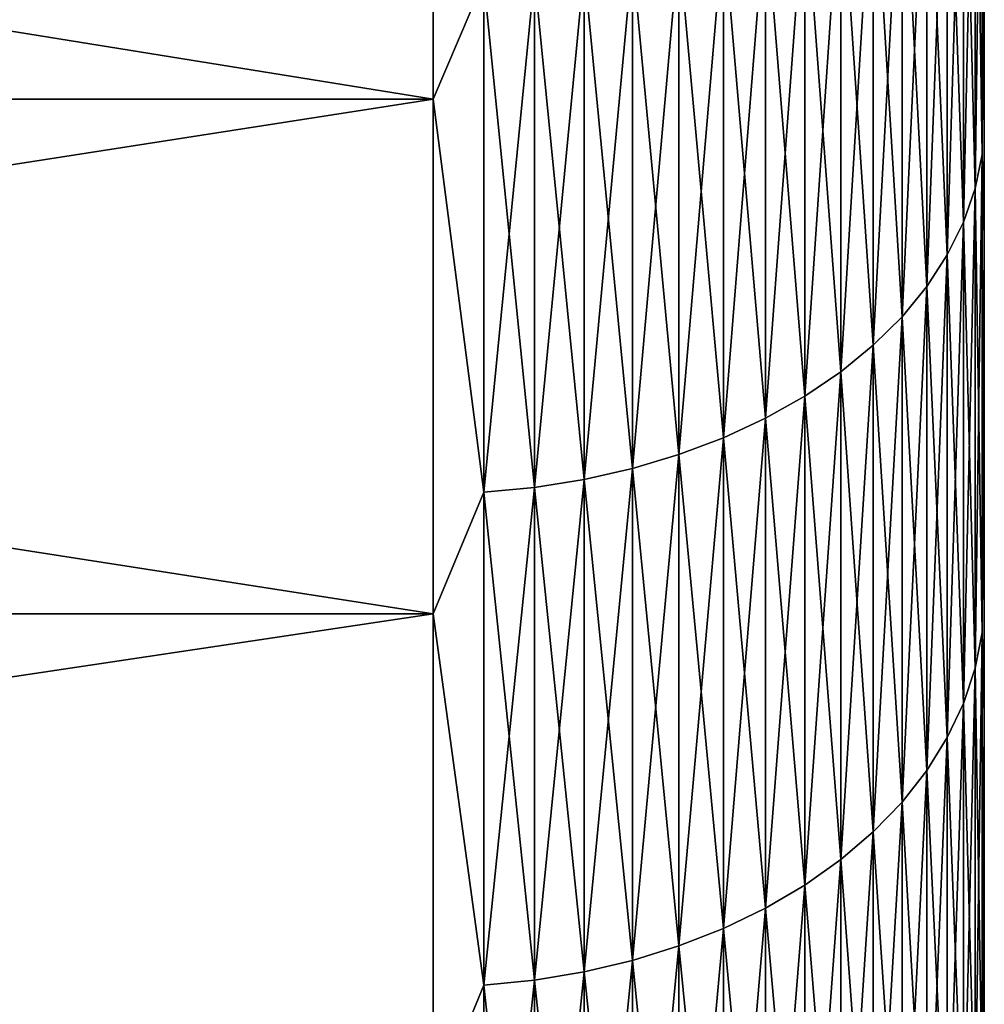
# Model space of a CAD drawing. Header units: metres. Extents: x -46 to 104, y -30 to 30.
# Tile 22 of 256: x -40.25 to -38.5, y -21.24 to -19.46. Entities that reach past the tile are written whole.
import ezdxf

# ---------------------------------------------------------------- set-up
doc = ezdxf.new("R2010")
doc.units = ezdxf.units.M
doc.layers.add('solid_26_000_502_XXX', color=7, linetype='CONTINUOUS')

msp = doc.modelspace()

# ---------------------------------------------------------------- linework, layer by layer
at = {"layer": 'solid_26_000_502_XXX'}
for points in [[(-39.5, -18.634449, 588.489197), (-39.5, -19.602634, 589.290161), (-45.5, -18.634474, 588.489258)], [(-39.5, -18.634449, 635.510803), (-45.5, -18.634474, 635.510742), (-45.5, -19.602629, 634.709839)], [(-39.5, -19.602634, 634.709839), (-39.5, -18.634449, 635.510803), (-45.5, -19.602629, 634.709839)], [(-39.5, -18.634449, -23.510792), (-39.5, -19.602634, -22.709837), (-45.5, -18.634474, -23.510769)], [(-39.5, -18.634449, 23.510792), (-45.5, -18.634474, 23.510769), (-45.5, -19.602629, 22.709841)], [(-39.5, -19.602634, 22.709837), (-39.5, -18.634449, 23.510792), (-45.5, -19.602629, 22.709841)], [(-39.5, -19.602634, 589.290161), (-45.5, -19.602629, 589.290161), (-45.5, -18.634474, 588.489258)], [(-39.5, -19.602634, -22.709837), (-45.5, -19.602629, -22.709841), (-45.5, -18.634474, -23.510769)], [(-39.40773, -19.386221, 634.889282), (-39.5, -18.634449, 635.510803), (-39.5, -19.602634, 634.709839)], [(-39.40773, -19.386221, 589.110718), (-39.5, -19.602634, 589.290161), (-39.5, -18.634449, 588.489197)], [(-39.40773, -19.386221, 22.889267), (-39.5, -18.634449, 23.510792), (-39.5, -19.602634, 22.709837)], [(-39.40773, -19.386221, -22.889267), (-39.5, -19.602634, -22.709837), (-39.5, -18.634449, -23.510792)], [(-38.504139, -18.801418, 634.198792), (-38.516788, -18.860613, 634.268677), (-38.516788, -19.764755, 633.470276)], [(-38.504139, -19.702723, 633.402832), (-38.504139, -18.801418, 634.198792), (-38.516788, -19.764755, 633.470276)], [(-38.504139, -18.801418, 589.801208), (-38.504139, -19.702723, 590.597168), (-38.516788, -18.860613, 589.731323)], [(-38.504139, -18.801418, 22.198793), (-38.516788, -18.860613, 22.268684), (-38.516788, -19.764755, 21.470247)], [(-38.504139, -19.702723, 21.402863), (-38.504139, -18.801418, 22.198793), (-38.516788, -19.764755, 21.470247)], [(-38.504139, -18.801418, -22.198793), (-38.504139, -19.702723, -21.402863), (-38.516788, -18.860613, -22.268684)], [(-38.504139, -18.801418, 589.801208), (-38.5, -18.950109, 590.047913), (-38.504139, -19.702723, 590.597168)], [(-38.504139, -19.702723, 633.402832), (-38.5, -18.950094, 633.952087), (-38.504139, -18.801418, 634.198792)], [(-38.504139, -18.801418, -22.198793), (-38.5, -18.95013, -21.952049), (-38.504139, -19.702723, -21.402863)], [(-38.504139, -19.702723, 21.402863), (-38.5, -18.950115, 21.952063), (-38.504139, -18.801418, 22.198793)], [(-38.516788, -18.860613, 634.268677), (-38.537846, -18.918798, 634.337402), (-38.537846, -19.825729, 633.536499)], [(-38.516788, -19.764755, 633.470276), (-38.516788, -18.860613, 634.268677), (-38.537846, -19.825729, 633.536499)], [(-38.516788, -18.860613, 589.731323), (-38.516788, -19.764755, 590.529724), (-38.537846, -18.918798, 589.662598)], [(-38.516788, -18.860613, 22.268684), (-38.537846, -18.918798, 22.337383), (-38.537846, -19.825729, 21.536484)], [(-38.516788, -19.764755, 21.470247), (-38.516788, -18.860613, 22.268684), (-38.537846, -19.825729, 21.536484)], [(-38.516788, -18.860613, -22.268684), (-38.516788, -19.764755, -21.470247), (-38.537846, -18.918798, -22.337383)], [(-38.504139, -19.702723, 590.597168), (-38.516788, -19.764755, 590.529724), (-38.516788, -18.860613, 589.731323)], [(-38.504139, -19.702723, -21.402863), (-38.516788, -19.764755, -21.470247), (-38.516788, -18.860613, -22.268684)], [(-38.537846, -18.918798, 634.337402), (-38.567127, -18.975479, 634.404297), (-38.567127, -19.885128, 633.601013)], [(-38.537846, -19.825729, 633.536499), (-38.537846, -18.918798, 634.337402), (-38.567127, -19.885128, 633.601013)], [(-38.537846, -18.918798, 589.662598), (-38.537846, -19.825729, 590.463501), (-38.567127, -18.975479, 589.595703)], [(-38.537846, -18.918798, 22.337383), (-38.567127, -18.975479, 22.404306), (-38.567127, -19.885128, 21.601007)], [(-38.537846, -19.825729, 21.536484), (-38.537846, -18.918798, 22.337383), (-38.567127, -19.885128, 21.601007)], [(-38.537846, -18.918798, -22.337383), (-38.537846, -19.825729, -21.536484), (-38.567127, -18.975479, -22.404306)], [(-38.516788, -19.764755, 590.529724), (-38.537846, -19.825729, 590.463501), (-38.537846, -18.918798, 589.662598)], [(-38.516788, -19.764755, -21.470247), (-38.537846, -19.825729, -21.536484), (-38.537846, -18.918798, -22.337383)], [(-38.504139, -19.702723, 633.402832), (-38.5, -19.852674, 633.139343), (-38.5, -18.950094, 633.952087)], [(-38.504139, -19.702723, 590.597168), (-38.5, -18.950109, 590.047913), (-38.5, -19.85269, 590.860657)], [(-38.504139, -19.702723, 21.402863), (-38.5, -19.852699, 21.139307), (-38.5, -18.950115, 21.952063)], [(-38.504139, -19.702723, -21.402863), (-38.5, -18.95013, -21.952049), (-38.5, -19.852713, -21.139294)], [(-38.5, -18.950094, 633.952087), (-38.5, -19.852674, 633.139343), (-38.5, -18.950109, 590.047913)], [(-38.5, -19.852674, 633.139343), (-38.5, -19.85269, 590.860657), (-38.5, -18.950109, 590.047913)], [(-38.5, -18.950115, 21.952063), (-38.5, -19.852699, 21.139307), (-38.5, -18.95013, -21.952049)], [(-38.5, -19.852699, 21.139307), (-38.5, -19.852713, -21.139294), (-38.5, -18.95013, -21.952049)], [(-38.567127, -18.975479, 634.404297), (-38.604385, -19.03017, 634.468872), (-38.604385, -19.94244, 633.663269)], [(-38.567127, -19.885128, 633.601013), (-38.567127, -18.975479, 634.404297), (-38.604385, -19.94244, 633.663269)], [(-38.567127, -18.975479, 589.595703), (-38.567127, -19.885128, 590.398987), (-38.604385, -19.03017, 589.531128)], [(-38.567127, -18.975479, 22.404306), (-38.604385, -19.03017, 22.46888), (-38.604385, -19.94244, 21.663263)], [(-38.567127, -19.885128, 21.601007), (-38.567127, -18.975479, 22.404306), (-38.604385, -19.94244, 21.663263)], [(-38.567127, -18.975479, -22.404306), (-38.567127, -19.885128, -21.601007), (-38.604385, -19.03017, -22.46888)], [(-38.537846, -19.825729, 590.463501), (-38.567127, -19.885128, 590.398987), (-38.567127, -18.975479, 589.595703)], [(-38.537846, -19.825729, -21.536484), (-38.567127, -19.885128, -21.601007), (-38.567127, -18.975479, -22.404306)], [(-38.604385, -19.03017, 634.468872), (-38.649296, -19.082403, 634.530579), (-38.649296, -19.997175, 633.722717)], [(-38.604385, -19.94244, 633.663269), (-38.604385, -19.03017, 634.468872), (-38.649296, -19.997175, 633.722717)], [(-38.604385, -19.03017, 589.531128), (-38.604385, -19.94244, 590.336731), (-38.649296, -19.082403, 589.469421)], [(-38.604385, -19.03017, 22.46888), (-38.649296, -19.082403, 22.53055), (-38.649296, -19.997175, 21.722725)], [(-38.604385, -19.94244, 21.663263), (-38.604385, -19.03017, 22.46888), (-38.649296, -19.997175, 21.722725)], [(-38.604385, -19.03017, -22.46888), (-38.604385, -19.94244, -21.663263), (-38.649296, -19.082403, -22.53055)], [(-38.567127, -19.885128, 590.398987), (-38.604385, -19.94244, 590.336731), (-38.604385, -19.03017, 589.531128)], [(-38.567127, -19.885128, -21.601007), (-38.604385, -19.94244, -21.663263), (-38.604385, -19.03017, -22.46888)], [(-38.649296, -19.082403, 634.530579), (-38.701481, -19.131731, 634.588806), (-38.701481, -20.04887, 633.77887)], [(-38.649296, -19.997175, 633.722717), (-38.649296, -19.082403, 634.530579), (-38.701481, -20.04887, 633.77887)], [(-38.649296, -19.082403, 589.469421), (-38.649296, -19.997175, 590.277283), (-38.701481, -19.131731, 589.411194)], [(-38.649296, -19.082403, 22.53055), (-38.701481, -19.131731, 22.588793), (-38.701481, -20.04887, 21.778877)], [(-38.649296, -19.997175, 21.722725), (-38.649296, -19.082403, 22.53055), (-38.701481, -20.04887, 21.778877)], [(-38.649296, -19.082403, -22.53055), (-38.649296, -19.997175, -21.722725), (-38.701481, -19.131731, -22.588793)], [(-38.604385, -19.94244, 590.336731), (-38.649296, -19.997175, 590.277283), (-38.649296, -19.082403, 589.469421)], [(-38.604385, -19.94244, -21.663263), (-38.649296, -19.997175, -21.722725), (-38.649296, -19.082403, -22.53055)], [(-38.701481, -19.131731, 634.588806), (-38.760494, -19.177734, 634.643127), (-38.760494, -20.097076, 633.831238)], [(-38.701481, -20.04887, 633.77887), (-38.701481, -19.131731, 634.588806), (-38.760494, -20.097076, 633.831238)], [(-38.701481, -19.131731, 589.411194), (-38.701481, -20.04887, 590.22113), (-38.760494, -19.177734, 589.356873)], [(-38.701481, -19.131731, 22.588793), (-38.760494, -19.177734, 22.643106), (-38.760494, -20.097076, 21.831245)], [(-38.701481, -20.04887, 21.778877), (-38.701481, -19.131731, 22.588793), (-38.760494, -20.097076, 21.831245)], [(-38.701481, -19.131731, -22.588793), (-38.701481, -20.04887, -21.778877), (-38.760494, -19.177734, -22.643106)], [(-38.649296, -19.997175, 590.277283), (-38.701481, -20.04887, 590.22113), (-38.701481, -19.131731, 589.411194)], [(-38.649296, -19.997175, -21.722725), (-38.701481, -20.04887, -21.778877), (-38.701481, -19.131731, -22.588793)], [(-38.760494, -19.177734, 634.643127), (-38.825825, -19.220016, 634.693054), (-38.825825, -20.141388, 633.879395)], [(-38.760494, -20.097076, 633.831238), (-38.760494, -19.177734, 634.643127), (-38.825825, -20.141388, 633.879395)], [(-38.760494, -19.177734, 589.356873), (-38.760494, -20.097076, 590.168762), (-38.825825, -19.220016, 589.306946)], [(-38.760494, -19.177734, 22.643106), (-38.825825, -19.220016, 22.693031), (-38.825825, -20.141388, 21.879379)], [(-38.760494, -20.097076, 21.831245), (-38.760494, -19.177734, 22.643106), (-38.825825, -20.141388, 21.879379)], [(-38.760494, -19.177734, -22.643106), (-38.760494, -20.097076, -21.831245), (-38.825825, -19.220016, -22.693031)], [(-38.701481, -20.04887, 590.22113), (-38.760494, -20.097076, 590.168762), (-38.760494, -19.177734, 589.356873)], [(-38.701481, -20.04887, -21.778877), (-38.760494, -20.097076, -21.831245), (-38.760494, -19.177734, -22.643106)], [(-38.825825, -19.220016, 634.693054), (-38.896923, -19.258221, 634.738159), (-38.896923, -20.181421, 633.922852)], [(-38.825825, -20.141388, 633.879395), (-38.825825, -19.220016, 634.693054), (-38.896923, -20.181421, 633.922852)], [(-38.825825, -19.220016, 589.306946), (-38.825825, -20.141388, 590.120605), (-38.896923, -19.258221, 589.261841)], [(-38.825825, -19.220016, 22.693031), (-38.896923, -19.258221, 22.738136), (-38.896923, -20.181421, 21.922869)], [(-38.825825, -20.141388, 21.879379), (-38.825825, -19.220016, 22.693031), (-38.896923, -20.181421, 21.922869)], [(-38.825825, -19.220016, -22.693031), (-38.825825, -20.141388, -21.879379), (-38.896923, -19.258221, -22.738136)], [(-38.760494, -20.097076, 590.168762), (-38.825825, -20.141388, 590.120605), (-38.825825, -19.220016, 589.306946)], [(-38.760494, -20.097076, -21.831245), (-38.825825, -20.141388, -21.879379), (-38.825825, -19.220016, -22.693031)], [(-38.896923, -19.258221, 634.738159), (-38.973175, -19.292015, 634.778015), (-38.973175, -20.216837, 633.961365)], [(-38.896923, -20.181421, 633.922852), (-38.896923, -19.258221, 634.738159), (-38.973175, -20.216837, 633.961365)], [(-38.896923, -19.258221, 589.261841), (-38.896923, -20.181421, 590.077148), (-38.973175, -19.292015, 589.221985)], [(-38.896923, -19.258221, 22.738136), (-38.973175, -19.292015, 22.77804), (-38.973175, -20.216837, 21.96134)], [(-38.896923, -20.181421, 21.922869), (-38.896923, -19.258221, 22.738136), (-38.973175, -20.216837, 21.96134)], [(-38.896923, -19.258221, -22.738136), (-38.896923, -20.181421, -21.922869), (-38.973175, -19.292015, -22.77804)], [(-38.825825, -20.141388, 590.120605), (-38.896923, -20.181421, 590.077148), (-38.896923, -19.258221, 589.261841)], [(-38.825825, -20.141388, -21.879379), (-38.896923, -20.181421, -21.922869), (-38.896923, -19.258221, -22.738136)], [(-38.973175, -19.292015, 634.778015), (-39.053932, -19.321115, 634.812378), (-39.053932, -20.247332, 633.994446)], [(-38.973175, -20.216837, 633.961365), (-38.973175, -19.292015, 634.778015), (-39.053932, -20.247332, 633.994446)], [(-38.973175, -19.292015, 589.221985), (-38.973175, -20.216837, 590.038635), (-39.053932, -19.321115, 589.187622)], [(-38.973175, -19.292015, 22.77804), (-39.053932, -19.321115, 22.812397), (-39.053932, -20.247332, 21.994465)], [(-38.973175, -20.216837, 21.96134), (-38.973175, -19.292015, 22.77804), (-39.053932, -20.247332, 21.994465)], [(-38.973175, -19.292015, -22.77804), (-38.973175, -20.216837, -21.96134), (-39.053932, -19.321115, -22.812397)], [(-38.896923, -20.181421, 590.077148), (-38.973175, -20.216837, 590.038635), (-38.973175, -19.292015, 589.221985)], [(-38.896923, -20.181421, -21.922869), (-38.973175, -20.216837, -21.96134), (-38.973175, -19.292015, -22.77804)], [(-39.053932, -19.321115, 634.812378), (-39.1385, -19.34527, 634.840942), (-39.1385, -20.272644, 634.021973)], [(-39.053932, -20.247332, 633.994446), (-39.053932, -19.321115, 634.812378), (-39.1385, -20.272644, 634.021973)], [(-39.053932, -19.321115, 589.187622), (-39.053932, -20.247332, 590.005554), (-39.1385, -19.34527, 589.159058)], [(-39.053932, -19.321115, 22.812397), (-39.1385, -19.34527, 22.840916), (-39.1385, -20.272644, 22.021961)], [(-39.053932, -20.247332, 21.994465), (-39.053932, -19.321115, 22.812397), (-39.1385, -20.272644, 22.021961)], [(-39.053932, -19.321115, -22.812397), (-39.053932, -20.247332, -21.994465), (-39.1385, -19.34527, -22.840916)], [(-38.973175, -20.216837, 590.038635), (-39.053932, -20.247332, 590.005554), (-39.053932, -19.321115, 589.187622)], [(-38.973175, -20.216837, -21.96134), (-39.053932, -20.247332, -21.994465), (-39.053932, -19.321115, -22.812397)], [(-39.1385, -19.34527, 634.840942), (-39.226158, -19.364273, 634.863342), (-39.226158, -20.292559, 634.043579)], [(-39.1385, -20.272644, 634.021973), (-39.1385, -19.34527, 634.840942), (-39.226158, -20.292559, 634.043579)], [(-39.1385, -19.34527, 589.159058), (-39.1385, -20.272644, 589.978027), (-39.226158, -19.364273, 589.136658)], [(-39.1385, -19.34527, 22.840916), (-39.226158, -19.364273, 22.863354), (-39.226158, -20.292559, 22.043594)], [(-39.1385, -20.272644, 22.021961), (-39.1385, -19.34527, 22.840916), (-39.226158, -20.292559, 22.043594)], [(-39.1385, -19.34527, -22.840916), (-39.1385, -20.272644, -22.021961), (-39.226158, -19.364273, -22.863354)], [(-39.053932, -20.247332, 590.005554), (-39.1385, -20.272644, 589.978027), (-39.1385, -19.34527, 589.159058)], [(-39.053932, -20.247332, -21.994465), (-39.1385, -20.272644, -22.021961), (-39.1385, -19.34527, -22.840916)], [(-39.226158, -19.364273, 634.863342), (-39.316158, -19.377962, 634.879517), (-39.316158, -20.306904, 634.059204)], [(-39.226158, -20.292559, 634.043579), (-39.226158, -19.364273, 634.863342), (-39.316158, -20.306904, 634.059204)], [(-39.226158, -19.364273, 589.136658), (-39.226158, -20.292559, 589.956421), (-39.316158, -19.377962, 589.120483)], [(-39.226158, -19.364273, 22.863354), (-39.316158, -19.377962, 22.879517), (-39.316158, -20.306904, 22.059177)], [(-39.226158, -20.292559, 22.043594), (-39.226158, -19.364273, 22.863354), (-39.316158, -20.306904, 22.059177)], [(-39.226158, -19.364273, -22.863354), (-39.226158, -20.292559, -22.043594), (-39.316158, -19.377962, -22.879517)], [(-39.1385, -20.272644, 589.978027), (-39.226158, -20.292559, 589.956421), (-39.226158, -19.364273, 589.136658)], [(-39.1385, -20.272644, -22.021961), (-39.226158, -20.292559, -22.043594), (-39.226158, -19.364273, -22.863354)], [(-39.316158, -19.377962, 634.879517), (-39.40773, -19.386221, 634.889282), (-39.40773, -20.315557, 634.068604)], [(-39.316158, -20.306904, 634.059204), (-39.316158, -19.377962, 634.879517), (-39.40773, -20.315557, 634.068604)], [(-39.316158, -19.377962, 589.120483), (-39.316158, -20.306904, 589.940796), (-39.40773, -19.386221, 589.110718)], [(-39.316158, -19.377962, 22.879517), (-39.40773, -19.386221, 22.889267), (-39.40773, -20.315557, 22.068579)], [(-39.316158, -20.306904, 22.059177), (-39.316158, -19.377962, 22.879517), (-39.40773, -20.315557, 22.068579)], [(-39.316158, -19.377962, -22.879517), (-39.316158, -20.306904, -22.059177), (-39.40773, -19.386221, -22.889267)], [(-39.226158, -20.292559, 589.956421), (-39.316158, -20.306904, 589.940796), (-39.316158, -19.377962, 589.120483)], [(-39.226158, -20.292559, -22.043594), (-39.316158, -20.306904, -22.059177), (-39.316158, -19.377962, -22.879517)], [(-39.40773, -20.315557, 634.068604), (-39.40773, -19.386221, 634.889282), (-39.5, -19.602634, 634.709839)], [(-39.40773, -19.386221, 589.110718), (-39.40773, -20.315557, 589.931396), (-39.5, -19.602634, 589.290161)], [(-39.40773, -20.315557, 22.068579), (-39.40773, -19.386221, 22.889267), (-39.5, -19.602634, 22.709837)], [(-39.40773, -19.386221, -22.889267), (-39.40773, -20.315557, -22.068579), (-39.5, -19.602634, -22.709837)], [(-39.316158, -20.306904, 589.940796), (-39.40773, -20.315557, 589.931396), (-39.40773, -19.386221, 589.110718)], [(-39.316158, -20.306904, -22.059177), (-39.40773, -20.315557, -22.068579), (-39.40773, -19.386221, -22.889267)], [(-39.5, -20.536432, 590.130981), (-45.5, -20.536436, 590.130981), (-45.5, -19.602629, 589.290161)], [(-39.5, -19.602634, 589.290161), (-39.5, -20.536432, 590.130981), (-45.5, -19.602629, 589.290161)], [(-39.5, -19.602634, 634.709839), (-45.5, -19.602629, 634.709839), (-45.5, -20.536436, 633.869019)], [(-39.5, -20.536432, -21.869041), (-45.5, -20.536436, -21.869036), (-45.5, -19.602629, -22.709841)], [(-39.5, -19.602634, -22.709837), (-39.5, -20.536432, -21.869041), (-45.5, -19.602629, -22.709841)], [(-39.5, -19.602634, 22.709837), (-45.5, -19.602629, 22.709841), (-45.5, -20.536436, 21.869036)], [(-39.5, -20.536432, 633.869019), (-39.5, -19.602634, 634.709839), (-45.5, -20.536436, 633.869019)], [(-39.5, -20.536432, 21.869041), (-39.5, -19.602634, 22.709837), (-45.5, -20.536436, 21.869036)], [(-39.40773, -20.315557, 634.068604), (-39.5, -19.602634, 634.709839), (-39.5, -20.536432, 633.869019)], [(-39.40773, -20.315557, 589.931396), (-39.5, -20.536432, 590.130981), (-39.5, -19.602634, 589.290161)], [(-39.40773, -20.315557, 22.068579), (-39.5, -19.602634, 22.709837), (-39.5, -20.536432, 21.869041)], [(-39.40773, -20.315557, -22.068579), (-39.5, -20.536432, -21.869041), (-39.5, -19.602634, -22.709837)], [(-38.504139, -19.702723, 633.402832), (-38.516788, -19.764755, 633.470276), (-38.516788, -20.635128, 632.635132)], [(-38.504139, -20.570364, 632.570374), (-38.504139, -19.702723, 633.402832), (-38.516788, -20.635128, 632.635132)], [(-38.504139, -19.702723, 590.597168), (-38.504139, -20.570364, 591.429626), (-38.516788, -19.764755, 590.529724)], [(-38.504139, -19.702723, 21.402863), (-38.516788, -19.764755, 21.470247), (-38.516788, -20.635128, 20.635128)], [(-38.504139, -20.570364, 20.570364), (-38.504139, -19.702723, 21.402863), (-38.516788, -20.635128, 20.635128)], [(-38.504139, -19.702723, -21.402863), (-38.504139, -20.570364, -20.570364), (-38.516788, -19.764755, -21.470247)], [(-38.504139, -19.702723, 590.597168), (-38.5, -19.85269, 590.860657), (-38.504139, -20.570364, 591.429626)], [(-38.504139, -20.570364, 632.570374), (-38.5, -19.852674, 633.139343), (-38.504139, -19.702723, 633.402832)], [(-38.504139, -19.702723, -21.402863), (-38.5, -19.852713, -21.139294), (-38.504139, -20.570364, -20.570364)], [(-38.504139, -20.570364, 20.570364), (-38.5, -19.852699, 21.139307), (-38.504139, -19.702723, 21.402863)], [(-38.516788, -19.764755, 633.470276), (-38.537846, -19.825729, 633.536499), (-38.537846, -20.698788, 632.698792)], [(-38.516788, -20.635128, 632.635132), (-38.516788, -19.764755, 633.470276), (-38.537846, -20.698788, 632.698792)], [(-38.516788, -19.764755, 590.529724), (-38.516788, -20.635128, 591.364868), (-38.537846, -19.825729, 590.463501)], [(-38.516788, -19.764755, 21.470247), (-38.537846, -19.825729, 21.536484), (-38.537846, -20.698788, 20.698788)], [(-38.516788, -20.635128, 20.635128), (-38.516788, -19.764755, 21.470247), (-38.537846, -20.698788, 20.698788)], [(-38.516788, -19.764755, -21.470247), (-38.516788, -20.635128, -20.635128), (-38.537846, -19.825729, -21.536484)], [(-38.504139, -20.570364, 591.429626), (-38.516788, -20.635128, 591.364868), (-38.516788, -19.764755, 590.529724)], [(-38.504139, -20.570364, -20.570364), (-38.516788, -20.635128, -20.635128), (-38.516788, -19.764755, -21.470247)], [(-38.537846, -19.825729, 633.536499), (-38.567127, -19.885128, 633.601013), (-38.567127, -20.760801, 632.760803)], [(-38.537846, -20.698788, 632.698792), (-38.537846, -19.825729, 633.536499), (-38.567127, -20.760801, 632.760803)], [(-38.537846, -19.825729, 590.463501), (-38.537846, -20.698788, 591.301208), (-38.567127, -19.885128, 590.398987)], [(-38.537846, -19.825729, 21.536484), (-38.567127, -19.885128, 21.601007), (-38.567127, -20.760801, 20.760801)], [(-38.537846, -20.698788, 20.698788), (-38.537846, -19.825729, 21.536484), (-38.567127, -20.760801, 20.760801)], [(-38.537846, -19.825729, -21.536484), (-38.537846, -20.698788, -20.698788), (-38.567127, -19.885128, -21.601007)], [(-38.516788, -20.635128, 591.364868), (-38.537846, -20.698788, 591.301208), (-38.537846, -19.825729, 590.463501)], [(-38.516788, -20.635128, -20.635128), (-38.537846, -20.698788, -20.698788), (-38.537846, -19.825729, -21.536484)], [(-38.504139, -20.570364, 632.570374), (-38.5, -20.720427, 632.28949), (-38.5, -19.852674, 633.139343)], [(-38.504139, -20.570364, 591.429626), (-38.5, -19.85269, 590.860657), (-38.5, -20.72044, 591.71051)], [(-38.504139, -20.570364, 20.570364), (-38.5, -20.720451, 20.289474), (-38.5, -19.852699, 21.139307)], [(-38.504139, -20.570364, -20.570364), (-38.5, -19.852713, -21.139294), (-38.5, -20.720465, -20.289461)], [(-38.5, -19.852674, 633.139343), (-38.5, -20.720427, 632.28949), (-38.5, -19.85269, 590.860657)], [(-38.5, -20.720427, 632.28949), (-38.5, -20.72044, 591.71051), (-38.5, -19.85269, 590.860657)], [(-38.5, -19.852699, 21.139307), (-38.5, -20.720451, 20.289474), (-38.5, -19.852713, -21.139294)], [(-38.5, -20.720451, 20.289474), (-38.5, -20.720465, -20.289461), (-38.5, -19.852713, -21.139294)], [(-38.567127, -19.885128, 633.601013), (-38.604385, -19.94244, 633.663269), (-38.604385, -20.820639, 632.820618)], [(-38.567127, -20.760801, 632.760803), (-38.567127, -19.885128, 633.601013), (-38.604385, -20.820639, 632.820618)], [(-38.567127, -19.885128, 590.398987), (-38.567127, -20.760801, 591.239197), (-38.604385, -19.94244, 590.336731)], [(-38.567127, -19.885128, 21.601007), (-38.604385, -19.94244, 21.663263), (-38.604385, -20.820639, 20.820639)], [(-38.567127, -20.760801, 20.760801), (-38.567127, -19.885128, 21.601007), (-38.604385, -20.820639, 20.820639)], [(-38.567127, -19.885128, -21.601007), (-38.567127, -20.760801, -20.760801), (-38.604385, -19.94244, -21.663263)], [(-38.537846, -20.698788, 591.301208), (-38.567127, -20.760801, 591.239197), (-38.567127, -19.885128, 590.398987)], [(-38.537846, -20.698788, -20.698788), (-38.567127, -20.760801, -20.760801), (-38.567127, -19.885128, -21.601007)], [(-38.604385, -19.94244, 633.663269), (-38.649296, -19.997175, 633.722717), (-38.649296, -20.877785, 632.877808)], [(-38.604385, -20.820639, 632.820618), (-38.604385, -19.94244, 633.663269), (-38.649296, -20.877785, 632.877808)], [(-38.604385, -19.94244, 590.336731), (-38.604385, -20.820639, 591.179382), (-38.649296, -19.997175, 590.277283)], [(-38.604385, -19.94244, 21.663263), (-38.649296, -19.997175, 21.722725), (-38.649296, -20.877785, 20.877785)], [(-38.604385, -20.820639, 20.820639), (-38.604385, -19.94244, 21.663263), (-38.649296, -20.877785, 20.877785)], [(-38.604385, -19.94244, -21.663263), (-38.604385, -20.820639, -20.820639), (-38.649296, -19.997175, -21.722725)], [(-38.567127, -20.760801, 591.239197), (-38.604385, -20.820639, 591.179382), (-38.604385, -19.94244, 590.336731)], [(-38.567127, -20.760801, -20.760801), (-38.604385, -20.820639, -20.820639), (-38.604385, -19.94244, -21.663263)], [(-38.649296, -19.997175, 633.722717), (-38.701481, -20.04887, 633.77887), (-38.701481, -20.931755, 632.931763)], [(-38.649296, -20.877785, 632.877808), (-38.649296, -19.997175, 633.722717), (-38.701481, -20.931755, 632.931763)], [(-38.649296, -19.997175, 590.277283), (-38.649296, -20.877785, 591.122192), (-38.701481, -20.04887, 590.22113)], [(-38.649296, -19.997175, 21.722725), (-38.701481, -20.04887, 21.778877), (-38.701481, -20.931755, 20.931755)], [(-38.649296, -20.877785, 20.877785), (-38.649296, -19.997175, 21.722725), (-38.701481, -20.931755, 20.931755)], [(-38.649296, -19.997175, -21.722725), (-38.649296, -20.877785, -20.877785), (-38.701481, -20.04887, -21.778877)], [(-38.604385, -20.820639, 591.179382), (-38.649296, -20.877785, 591.122192), (-38.649296, -19.997175, 590.277283)], [(-38.604385, -20.820639, -20.820639), (-38.649296, -20.877785, -20.877785), (-38.649296, -19.997175, -21.722725)], [(-38.701481, -20.04887, 633.77887), (-38.760494, -20.097076, 633.831238), (-38.760494, -20.982084, 632.982056)], [(-38.701481, -20.931755, 632.931763), (-38.701481, -20.04887, 633.77887), (-38.760494, -20.982084, 632.982056)], [(-38.701481, -20.04887, 590.22113), (-38.701481, -20.931755, 591.068237), (-38.760494, -20.097076, 590.168762)], [(-38.701481, -20.04887, 21.778877), (-38.760494, -20.097076, 21.831245), (-38.760494, -20.982084, 20.982084)], [(-38.701481, -20.931755, 20.931755), (-38.701481, -20.04887, 21.778877), (-38.760494, -20.982084, 20.982084)], [(-38.701481, -20.04887, -21.778877), (-38.701481, -20.931755, -20.931755), (-38.760494, -20.097076, -21.831245)], [(-38.649296, -20.877785, 591.122192), (-38.701481, -20.931755, 591.068237), (-38.701481, -20.04887, 590.22113)], [(-38.649296, -20.877785, -20.877785), (-38.701481, -20.931755, -20.931755), (-38.701481, -20.04887, -21.778877)], [(-38.760494, -20.097076, 633.831238), (-38.825825, -20.141388, 633.879395), (-38.825825, -21.028347, 633.02832)], [(-38.760494, -20.982084, 632.982056), (-38.760494, -20.097076, 633.831238), (-38.825825, -21.028347, 633.02832)], [(-38.760494, -20.097076, 590.168762), (-38.760494, -20.982084, 591.017944), (-38.825825, -20.141388, 590.120605)], [(-38.760494, -20.097076, 21.831245), (-38.825825, -20.141388, 21.879379), (-38.825825, -21.028347, 21.028347)], [(-38.760494, -20.982084, 20.982084), (-38.760494, -20.097076, 21.831245), (-38.825825, -21.028347, 21.028347)], [(-38.760494, -20.097076, -21.831245), (-38.760494, -20.982084, -20.982084), (-38.825825, -20.141388, -21.879379)], [(-38.701481, -20.931755, 591.068237), (-38.760494, -20.982084, 591.017944), (-38.760494, -20.097076, 590.168762)], [(-38.701481, -20.931755, -20.931755), (-38.760494, -20.982084, -20.982084), (-38.760494, -20.097076, -21.831245)], [(-38.825825, -20.141388, 633.879395), (-38.896923, -20.181421, 633.922852), (-38.896923, -21.070145, 633.070129)], [(-38.825825, -21.028347, 633.02832), (-38.825825, -20.141388, 633.879395), (-38.896923, -21.070145, 633.070129)], [(-38.825825, -20.141388, 590.120605), (-38.825825, -21.028347, 590.97168), (-38.896923, -20.181421, 590.077148)], [(-38.825825, -20.141388, 21.879379), (-38.896923, -20.181421, 21.922869), (-38.896923, -21.070145, 21.070145)], [(-38.825825, -21.028347, 21.028347), (-38.825825, -20.141388, 21.879379), (-38.896923, -21.070145, 21.070145)], [(-38.825825, -20.141388, -21.879379), (-38.825825, -21.028347, -21.028347), (-38.896923, -20.181421, -21.922869)], [(-38.760494, -20.982084, 591.017944), (-38.825825, -21.028347, 590.97168), (-38.825825, -20.141388, 590.120605)], [(-38.760494, -20.982084, -20.982084), (-38.825825, -21.028347, -21.028347), (-38.825825, -20.141388, -21.879379)], [(-38.896923, -20.181421, 633.922852), (-38.973175, -20.216837, 633.961365), (-38.973175, -21.107119, 633.107117)], [(-38.896923, -21.070145, 633.070129), (-38.896923, -20.181421, 633.922852), (-38.973175, -21.107119, 633.107117)], [(-38.896923, -20.181421, 590.077148), (-38.896923, -21.070145, 590.929871), (-38.973175, -20.216837, 590.038635)], [(-38.896923, -20.181421, 21.922869), (-38.973175, -20.216837, 21.96134), (-38.973175, -21.107119, 21.107119)], [(-38.896923, -21.070145, 21.070145), (-38.896923, -20.181421, 21.922869), (-38.973175, -21.107119, 21.107119)], [(-38.896923, -20.181421, -21.922869), (-38.896923, -21.070145, -21.070145), (-38.973175, -20.216837, -21.96134)], [(-38.825825, -21.028347, 590.97168), (-38.896923, -21.070145, 590.929871), (-38.896923, -20.181421, 590.077148)], [(-38.825825, -21.028347, -21.028347), (-38.896923, -21.070145, -21.070145), (-38.896923, -20.181421, -21.922869)], [(-38.973175, -20.216837, 633.961365), (-39.053932, -20.247332, 633.994446), (-39.053932, -21.138956, 633.138977)], [(-38.973175, -21.107119, 633.107117), (-38.973175, -20.216837, 633.961365), (-39.053932, -21.138956, 633.138977)], [(-38.973175, -20.216837, 590.038635), (-38.973175, -21.107119, 590.892883), (-39.053932, -20.247332, 590.005554)], [(-38.973175, -20.216837, 21.96134), (-39.053932, -20.247332, 21.994465), (-39.053932, -21.138956, 21.138956)], [(-38.973175, -21.107119, 21.107119), (-38.973175, -20.216837, 21.96134), (-39.053932, -21.138956, 21.138956)], [(-38.973175, -20.216837, -21.96134), (-38.973175, -21.107119, -21.107119), (-39.053932, -20.247332, -21.994465)], [(-38.896923, -21.070145, 590.929871), (-38.973175, -21.107119, 590.892883), (-38.973175, -20.216837, 590.038635)], [(-38.896923, -21.070145, -21.070145), (-38.973175, -21.107119, -21.107119), (-38.973175, -20.216837, -21.96134)], [(-39.053932, -20.247332, 633.994446), (-39.1385, -20.272644, 634.021973), (-39.1385, -21.165382, 633.165405)], [(-39.053932, -21.138956, 633.138977), (-39.053932, -20.247332, 633.994446), (-39.1385, -21.165382, 633.165405)], [(-39.053932, -20.247332, 590.005554), (-39.053932, -21.138956, 590.861023), (-39.1385, -20.272644, 589.978027)], [(-39.053932, -20.247332, 21.994465), (-39.1385, -20.272644, 22.021961), (-39.1385, -21.165382, 21.165382)], [(-39.053932, -21.138956, 21.138956), (-39.053932, -20.247332, 21.994465), (-39.1385, -21.165382, 21.165382)], [(-39.053932, -20.247332, -21.994465), (-39.053932, -21.138956, -21.138956), (-39.1385, -20.272644, -22.021961)], [(-38.973175, -21.107119, 590.892883), (-39.053932, -21.138956, 590.861023), (-39.053932, -20.247332, 590.005554)], [(-38.973175, -21.107119, -21.107119), (-39.053932, -21.138956, -21.138956), (-39.053932, -20.247332, -21.994465)], [(-39.1385, -20.272644, 634.021973), (-39.226158, -20.292559, 634.043579), (-39.226158, -21.186174, 633.186157)], [(-39.1385, -21.165382, 633.165405), (-39.1385, -20.272644, 634.021973), (-39.226158, -21.186174, 633.186157)], [(-39.1385, -20.272644, 589.978027), (-39.1385, -21.165382, 590.834595), (-39.226158, -20.292559, 589.956421)], [(-39.1385, -20.272644, 22.021961), (-39.226158, -20.292559, 22.043594), (-39.226158, -21.186174, 21.186174)], [(-39.1385, -21.165382, 21.165382), (-39.1385, -20.272644, 22.021961), (-39.226158, -21.186174, 21.186174)], [(-39.1385, -20.272644, -22.021961), (-39.1385, -21.165382, -21.165382), (-39.226158, -20.292559, -22.043594)], [(-39.053932, -21.138956, 590.861023), (-39.1385, -21.165382, 590.834595), (-39.1385, -20.272644, 589.978027)], [(-39.053932, -21.138956, -21.138956), (-39.1385, -21.165382, -21.165382), (-39.1385, -20.272644, -22.021961)], [(-39.226158, -20.292559, 634.043579), (-39.316158, -20.306904, 634.059204), (-39.316158, -21.201151, 633.201172)], [(-39.226158, -21.186174, 633.186157), (-39.226158, -20.292559, 634.043579), (-39.316158, -21.201151, 633.201172)], [(-39.226158, -20.292559, 589.956421), (-39.226158, -21.186174, 590.813843), (-39.316158, -20.306904, 589.940796)], [(-39.226158, -20.292559, 22.043594), (-39.316158, -20.306904, 22.059177), (-39.316158, -21.201151, 21.201151)], [(-39.226158, -21.186174, 21.186174), (-39.226158, -20.292559, 22.043594), (-39.316158, -21.201151, 21.201151)], [(-39.226158, -20.292559, -22.043594), (-39.226158, -21.186174, -21.186174), (-39.316158, -20.306904, -22.059177)], [(-39.1385, -21.165382, 590.834595), (-39.226158, -21.186174, 590.813843), (-39.226158, -20.292559, 589.956421)], [(-39.1385, -21.165382, -21.165382), (-39.226158, -21.186174, -21.186174), (-39.226158, -20.292559, -22.043594)], [(-39.316158, -20.306904, 634.059204), (-39.40773, -20.315557, 634.068604), (-39.40773, -21.210188, 633.210205)], [(-39.316158, -21.201151, 633.201172), (-39.316158, -20.306904, 634.059204), (-39.40773, -21.210188, 633.210205)], [(-39.316158, -20.306904, 589.940796), (-39.316158, -21.201151, 590.798828), (-39.40773, -20.315557, 589.931396)], [(-39.316158, -20.306904, 22.059177), (-39.40773, -20.315557, 22.068579), (-39.40773, -21.210188, 21.210188)], [(-39.316158, -21.201151, 21.201151), (-39.316158, -20.306904, 22.059177), (-39.40773, -21.210188, 21.210188)], [(-39.316158, -20.306904, -22.059177), (-39.316158, -21.201151, -21.201151), (-39.40773, -20.315557, -22.068579)], [(-39.226158, -21.186174, 590.813843), (-39.316158, -21.201151, 590.798828), (-39.316158, -20.306904, 589.940796)], [(-39.226158, -21.186174, -21.186174), (-39.316158, -21.201151, -21.201151), (-39.316158, -20.306904, -22.059177)], [(-39.40773, -21.210188, 633.210205), (-39.40773, -20.315557, 634.068604), (-39.5, -20.536432, 633.869019)], [(-39.40773, -20.315557, 589.931396), (-39.40773, -21.210188, 590.789795), (-39.5, -20.536432, 590.130981)], [(-39.40773, -21.210188, 21.210188), (-39.40773, -20.315557, 22.068579), (-39.5, -20.536432, 21.869041)], [(-39.40773, -20.315557, -22.068579), (-39.40773, -21.210188, -21.210188), (-39.5, -20.536432, -21.869041)], [(-39.316158, -21.201151, 590.798828), (-39.40773, -21.210188, 590.789795), (-39.40773, -20.315557, 589.931396)], [(-39.316158, -21.201151, -21.201151), (-39.40773, -21.210188, -21.210188), (-39.40773, -20.315557, -22.068579)], [(-39.5, -20.536432, 590.130981), (-39.5, -21.4342, 591.010132), (-45.5, -20.536436, 590.130981)], [(-39.5, -20.536432, 633.869019), (-45.5, -20.536436, 633.869019), (-45.5, -21.434214, 632.989868)], [(-39.5, -21.4342, 632.989868), (-39.5, -20.536432, 633.869019), (-45.5, -21.434214, 632.989868)], [(-39.5, -20.536432, -21.869041), (-39.5, -21.4342, -20.989882), (-45.5, -20.536436, -21.869036)], [(-39.5, -20.536432, 21.869041), (-45.5, -20.536436, 21.869036), (-45.5, -21.434214, 20.989864)], [(-39.5, -21.4342, 20.989882), (-39.5, -20.536432, 21.869041), (-45.5, -21.434214, 20.989864)], [(-39.5, -21.4342, 591.010132), (-45.5, -21.434214, 591.010132), (-45.5, -20.536436, 590.130981)], [(-39.5, -21.4342, -20.989882), (-45.5, -21.434214, -20.989864), (-45.5, -20.536436, -21.869036)], [(-39.40773, -21.210188, 633.210205), (-39.5, -20.536432, 633.869019), (-39.5, -21.4342, 632.989868)], [(-39.40773, -21.210188, 590.789795), (-39.5, -21.4342, 591.010132), (-39.5, -20.536432, 590.130981)], [(-39.40773, -21.210188, 21.210188), (-39.5, -20.536432, 21.869041), (-39.5, -21.4342, 20.989882)], [(-39.40773, -21.210188, -21.210188), (-39.5, -21.4342, -20.989882), (-39.5, -20.536432, -21.869041)], [(-38.504139, -20.570364, 632.570374), (-38.516788, -20.635128, 632.635132), (-38.516788, -21.470247, 631.764771)], [(-38.504139, -21.402863, 631.702698), (-38.504139, -20.570364, 632.570374), (-38.516788, -21.470247, 631.764771)], [(-38.504139, -20.570364, 591.429626), (-38.504139, -21.402863, 592.297302), (-38.516788, -20.635128, 591.364868)], [(-38.504139, -20.570364, 20.570364), (-38.516788, -20.635128, 20.635128), (-38.516788, -21.470247, 19.764755)], [(-38.504139, -21.402863, 19.702723), (-38.504139, -20.570364, 20.570364), (-38.516788, -21.470247, 19.764755)], [(-38.504139, -20.570364, -20.570364), (-38.504139, -21.402863, -19.702723), (-38.516788, -20.635128, -20.635128)], [(-38.504139, -20.570364, 591.429626), (-38.5, -20.72044, 591.71051), (-38.504139, -21.402863, 592.297302)], [(-38.504139, -21.402863, 631.702698), (-38.5, -20.720427, 632.28949), (-38.504139, -20.570364, 632.570374)], [(-38.504139, -20.570364, -20.570364), (-38.5, -20.720465, -20.289461), (-38.504139, -21.402863, -19.702723)], [(-38.504139, -21.402863, 19.702723), (-38.5, -20.720451, 20.289474), (-38.504139, -20.570364, 20.570364)], [(-38.516788, -20.635128, 632.635132), (-38.537846, -20.698788, 632.698792), (-38.537846, -21.536484, 631.825745)], [(-38.516788, -21.470247, 631.764771), (-38.516788, -20.635128, 632.635132), (-38.537846, -21.536484, 631.825745)], [(-38.516788, -20.635128, 591.364868), (-38.516788, -21.470247, 592.235229), (-38.537846, -20.698788, 591.301208)], [(-38.516788, -20.635128, 20.635128), (-38.537846, -20.698788, 20.698788), (-38.537846, -21.536484, 19.825729)], [(-38.516788, -21.470247, 19.764755), (-38.516788, -20.635128, 20.635128), (-38.537846, -21.536484, 19.825729)], [(-38.516788, -20.635128, -20.635128), (-38.516788, -21.470247, -19.764755), (-38.537846, -20.698788, -20.698788)], [(-38.504139, -21.402863, 592.297302), (-38.516788, -21.470247, 592.235229), (-38.516788, -20.635128, 591.364868)], [(-38.504139, -21.402863, -19.702723), (-38.516788, -21.470247, -19.764755), (-38.516788, -20.635128, -20.635128)], [(-38.537846, -20.698788, 632.698792), (-38.567127, -20.760801, 632.760803), (-38.567127, -21.601007, 631.885132)], [(-38.537846, -21.536484, 631.825745), (-38.537846, -20.698788, 632.698792), (-38.567127, -21.601007, 631.885132)], [(-38.537846, -20.698788, 591.301208), (-38.537846, -21.536484, 592.174255), (-38.567127, -20.760801, 591.239197)], [(-38.537846, -20.698788, 20.698788), (-38.567127, -20.760801, 20.760801), (-38.567127, -21.601007, 19.885128)], [(-38.537846, -21.536484, 19.825729), (-38.537846, -20.698788, 20.698788), (-38.567127, -21.601007, 19.885128)], [(-38.537846, -20.698788, -20.698788), (-38.537846, -21.536484, -19.825729), (-38.567127, -20.760801, -20.760801)], [(-38.516788, -21.470247, 592.235229), (-38.537846, -21.536484, 592.174255), (-38.537846, -20.698788, 591.301208)], [(-38.516788, -21.470247, -19.764755), (-38.537846, -21.536484, -19.825729), (-38.537846, -20.698788, -20.698788)], [(-38.504139, -21.402863, 631.702698), (-38.5, -21.551832, 631.404053), (-38.5, -20.720427, 632.28949)], [(-38.504139, -21.402863, 592.297302), (-38.5, -20.72044, 591.71051), (-38.5, -21.551844, 592.595947)], [(-38.504139, -21.402863, 19.702723), (-38.5, -21.551859, 19.404053), (-38.5, -20.720451, 20.289474)], [(-38.504139, -21.402863, -19.702723), (-38.5, -20.720465, -20.289461), (-38.5, -21.551872, -19.404039)], [(-38.5, -20.720427, 632.28949), (-38.5, -21.551832, 631.404053), (-38.5, -20.72044, 591.71051)], [(-38.5, -21.551832, 631.404053), (-38.5, -21.551844, 592.595947), (-38.5, -20.72044, 591.71051)], [(-38.5, -20.720451, 20.289474), (-38.5, -21.551859, 19.404053), (-38.5, -20.720465, -20.289461)], [(-38.5, -21.551859, 19.404053), (-38.5, -21.551872, -19.404039), (-38.5, -20.720465, -20.289461)], [(-38.567127, -20.760801, 632.760803), (-38.604385, -20.820639, 632.820618), (-38.604385, -21.663263, 631.942444)], [(-38.567127, -21.601007, 631.885132), (-38.567127, -20.760801, 632.760803), (-38.604385, -21.663263, 631.942444)], [(-38.567127, -20.760801, 591.239197), (-38.567127, -21.601007, 592.114868), (-38.604385, -20.820639, 591.179382)], [(-38.567127, -20.760801, 20.760801), (-38.604385, -20.820639, 20.820639), (-38.604385, -21.663263, 19.94244)], [(-38.567127, -21.601007, 19.885128), (-38.567127, -20.760801, 20.760801), (-38.604385, -21.663263, 19.94244)], [(-38.567127, -20.760801, -20.760801), (-38.567127, -21.601007, -19.885128), (-38.604385, -20.820639, -20.820639)], [(-38.537846, -21.536484, 592.174255), (-38.567127, -21.601007, 592.114868), (-38.567127, -20.760801, 591.239197)], [(-38.537846, -21.536484, -19.825729), (-38.567127, -21.601007, -19.885128), (-38.567127, -20.760801, -20.760801)], [(-38.604385, -20.820639, 632.820618), (-38.649296, -20.877785, 632.877808), (-38.649296, -21.722725, 631.997192)], [(-38.604385, -21.663263, 631.942444), (-38.604385, -20.820639, 632.820618), (-38.649296, -21.722725, 631.997192)], [(-38.604385, -20.820639, 591.179382), (-38.604385, -21.663263, 592.057556), (-38.649296, -20.877785, 591.122192)], [(-38.604385, -20.820639, 20.820639), (-38.649296, -20.877785, 20.877785), (-38.649296, -21.722725, 19.997175)], [(-38.604385, -21.663263, 19.94244), (-38.604385, -20.820639, 20.820639), (-38.649296, -21.722725, 19.997175)], [(-38.604385, -20.820639, -20.820639), (-38.604385, -21.663263, -19.94244), (-38.649296, -20.877785, -20.877785)], [(-38.567127, -21.601007, 592.114868), (-38.604385, -21.663263, 592.057556), (-38.604385, -20.820639, 591.179382)], [(-38.567127, -21.601007, -19.885128), (-38.604385, -21.663263, -19.94244), (-38.604385, -20.820639, -20.820639)], [(-38.649296, -20.877785, 632.877808), (-38.701481, -20.931755, 632.931763), (-38.701481, -21.778877, 632.048889)], [(-38.649296, -21.722725, 631.997192), (-38.649296, -20.877785, 632.877808), (-38.701481, -21.778877, 632.048889)], [(-38.649296, -20.877785, 591.122192), (-38.649296, -21.722725, 592.002808), (-38.701481, -20.931755, 591.068237)], [(-38.649296, -20.877785, 20.877785), (-38.701481, -20.931755, 20.931755), (-38.701481, -21.778877, 20.04887)], [(-38.649296, -21.722725, 19.997175), (-38.649296, -20.877785, 20.877785), (-38.701481, -21.778877, 20.04887)], [(-38.649296, -20.877785, -20.877785), (-38.649296, -21.722725, -19.997175), (-38.701481, -20.931755, -20.931755)], [(-38.604385, -21.663263, 592.057556), (-38.649296, -21.722725, 592.002808), (-38.649296, -20.877785, 591.122192)], [(-38.604385, -21.663263, -19.94244), (-38.649296, -21.722725, -19.997175), (-38.649296, -20.877785, -20.877785)], [(-38.701481, -20.931755, 632.931763), (-38.760494, -20.982084, 632.982056), (-38.760494, -21.831245, 632.097107)], [(-38.701481, -21.778877, 632.048889), (-38.701481, -20.931755, 632.931763), (-38.760494, -21.831245, 632.097107)], [(-38.701481, -20.931755, 591.068237), (-38.701481, -21.778877, 591.951111), (-38.760494, -20.982084, 591.017944)], [(-38.701481, -20.931755, 20.931755), (-38.760494, -20.982084, 20.982084), (-38.760494, -21.831245, 20.097076)], [(-38.701481, -21.778877, 20.04887), (-38.701481, -20.931755, 20.931755), (-38.760494, -21.831245, 20.097076)], [(-38.701481, -20.931755, -20.931755), (-38.701481, -21.778877, -20.04887), (-38.760494, -20.982084, -20.982084)], [(-38.649296, -21.722725, 592.002808), (-38.701481, -21.778877, 591.951111), (-38.701481, -20.931755, 591.068237)], [(-38.649296, -21.722725, -19.997175), (-38.701481, -21.778877, -20.04887), (-38.701481, -20.931755, -20.931755)], [(-38.760494, -20.982084, 632.982056), (-38.825825, -21.028347, 633.02832), (-38.825825, -21.879379, 632.141357)], [(-38.760494, -21.831245, 632.097107), (-38.760494, -20.982084, 632.982056), (-38.825825, -21.879379, 632.141357)], [(-38.760494, -20.982084, 591.017944), (-38.760494, -21.831245, 591.902893), (-38.825825, -21.028347, 590.97168)], [(-38.760494, -20.982084, 20.982084), (-38.825825, -21.028347, 21.028347), (-38.825825, -21.879379, 20.141388)], [(-38.760494, -21.831245, 20.097076), (-38.760494, -20.982084, 20.982084), (-38.825825, -21.879379, 20.141388)], [(-38.760494, -20.982084, -20.982084), (-38.760494, -21.831245, -20.097076), (-38.825825, -21.028347, -21.028347)], [(-38.701481, -21.778877, 591.951111), (-38.760494, -21.831245, 591.902893), (-38.760494, -20.982084, 591.017944)], [(-38.701481, -21.778877, -20.04887), (-38.760494, -21.831245, -20.097076), (-38.760494, -20.982084, -20.982084)], [(-38.825825, -21.028347, 633.02832), (-38.896923, -21.070145, 633.070129), (-38.896923, -21.922869, 632.181396)], [(-38.825825, -21.879379, 632.141357), (-38.825825, -21.028347, 633.02832), (-38.896923, -21.922869, 632.181396)], [(-38.825825, -21.028347, 590.97168), (-38.825825, -21.879379, 591.858643), (-38.896923, -21.070145, 590.929871)], [(-38.825825, -21.028347, 21.028347), (-38.896923, -21.070145, 21.070145), (-38.896923, -21.922869, 20.181421)], [(-38.825825, -21.879379, 20.141388), (-38.825825, -21.028347, 21.028347), (-38.896923, -21.922869, 20.181421)], [(-38.825825, -21.028347, -21.028347), (-38.825825, -21.879379, -20.141388), (-38.896923, -21.070145, -21.070145)], [(-38.760494, -21.831245, 591.902893), (-38.825825, -21.879379, 591.858643), (-38.825825, -21.028347, 590.97168)], [(-38.760494, -21.831245, -20.097076), (-38.825825, -21.879379, -20.141388), (-38.825825, -21.028347, -21.028347)], [(-38.896923, -21.070145, 633.070129), (-38.973175, -21.107119, 633.107117), (-38.973175, -21.96134, 632.216858)], [(-38.896923, -21.922869, 632.181396), (-38.896923, -21.070145, 633.070129), (-38.973175, -21.96134, 632.216858)], [(-38.896923, -21.070145, 590.929871), (-38.896923, -21.922869, 591.818604), (-38.973175, -21.107119, 590.892883)], [(-38.896923, -21.070145, 21.070145), (-38.973175, -21.107119, 21.107119), (-38.973175, -21.96134, 20.216837)], [(-38.896923, -21.922869, 20.181421), (-38.896923, -21.070145, 21.070145), (-38.973175, -21.96134, 20.216837)], [(-38.896923, -21.070145, -21.070145), (-38.896923, -21.922869, -20.181421), (-38.973175, -21.107119, -21.107119)], [(-38.825825, -21.879379, 591.858643), (-38.896923, -21.922869, 591.818604), (-38.896923, -21.070145, 590.929871)], [(-38.825825, -21.879379, -20.141388), (-38.896923, -21.922869, -20.181421), (-38.896923, -21.070145, -21.070145)], [(-38.973175, -21.107119, 633.107117), (-39.053932, -21.138956, 633.138977), (-39.053932, -21.994465, 632.247314)], [(-38.973175, -21.96134, 632.216858), (-38.973175, -21.107119, 633.107117), (-39.053932, -21.994465, 632.247314)], [(-38.973175, -21.107119, 590.892883), (-38.973175, -21.96134, 591.783142), (-39.053932, -21.138956, 590.861023)], [(-38.973175, -21.107119, 21.107119), (-39.053932, -21.138956, 21.138956), (-39.053932, -21.994465, 20.247332)], [(-38.973175, -21.96134, 20.216837), (-38.973175, -21.107119, 21.107119), (-39.053932, -21.994465, 20.247332)], [(-38.973175, -21.107119, -21.107119), (-38.973175, -21.96134, -20.216837), (-39.053932, -21.138956, -21.138956)], [(-38.896923, -21.922869, 591.818604), (-38.973175, -21.96134, 591.783142), (-38.973175, -21.107119, 590.892883)], [(-38.896923, -21.922869, -20.181421), (-38.973175, -21.96134, -20.216837), (-38.973175, -21.107119, -21.107119)], [(-39.053932, -21.138956, 633.138977), (-39.1385, -21.165382, 633.165405), (-39.1385, -22.021961, 632.272644)], [(-39.053932, -21.994465, 632.247314), (-39.053932, -21.138956, 633.138977), (-39.1385, -22.021961, 632.272644)], [(-39.053932, -21.138956, 590.861023), (-39.053932, -21.994465, 591.752686), (-39.1385, -21.165382, 590.834595)], [(-39.053932, -21.138956, 21.138956), (-39.1385, -21.165382, 21.165382), (-39.1385, -22.021961, 20.272644)], [(-39.053932, -21.994465, 20.247332), (-39.053932, -21.138956, 21.138956), (-39.1385, -22.021961, 20.272644)], [(-39.053932, -21.138956, -21.138956), (-39.053932, -21.994465, -20.247332), (-39.1385, -21.165382, -21.165382)], [(-38.973175, -21.96134, 591.783142), (-39.053932, -21.994465, 591.752686), (-39.053932, -21.138956, 590.861023)], [(-38.973175, -21.96134, -20.216837), (-39.053932, -21.994465, -20.247332), (-39.053932, -21.138956, -21.138956)], [(-39.1385, -21.165382, 633.165405), (-39.226158, -21.186174, 633.186157), (-39.226158, -22.043594, 632.292542)], [(-39.1385, -22.021961, 632.272644), (-39.1385, -21.165382, 633.165405), (-39.226158, -22.043594, 632.292542)], [(-39.1385, -21.165382, 590.834595), (-39.1385, -22.021961, 591.727356), (-39.226158, -21.186174, 590.813843)], [(-39.1385, -21.165382, 21.165382), (-39.226158, -21.186174, 21.186174), (-39.226158, -22.043594, 20.292559)], [(-39.1385, -22.021961, 20.272644), (-39.1385, -21.165382, 21.165382), (-39.226158, -22.043594, 20.292559)], [(-39.1385, -21.165382, -21.165382), (-39.1385, -22.021961, -20.272644), (-39.226158, -21.186174, -21.186174)], [(-39.053932, -21.994465, 591.752686), (-39.1385, -22.021961, 591.727356), (-39.1385, -21.165382, 590.834595)], [(-39.053932, -21.994465, -20.247332), (-39.1385, -22.021961, -20.272644), (-39.1385, -21.165382, -21.165382)], [(-39.226158, -21.186174, 633.186157), (-39.316158, -21.201151, 633.201172), (-39.316158, -22.059177, 632.306885)], [(-39.226158, -22.043594, 632.292542), (-39.226158, -21.186174, 633.186157), (-39.316158, -22.059177, 632.306885)], [(-39.226158, -21.186174, 590.813843), (-39.226158, -22.043594, 591.707458), (-39.316158, -21.201151, 590.798828)], [(-39.226158, -21.186174, 21.186174), (-39.316158, -21.201151, 21.201151), (-39.316158, -22.059177, 20.306904)], [(-39.226158, -22.043594, 20.292559), (-39.226158, -21.186174, 21.186174), (-39.316158, -22.059177, 20.306904)], [(-39.226158, -21.186174, -21.186174), (-39.226158, -22.043594, -20.292559), (-39.316158, -21.201151, -21.201151)], [(-39.1385, -22.021961, 591.727356), (-39.226158, -22.043594, 591.707458), (-39.226158, -21.186174, 590.813843)], [(-39.1385, -22.021961, -20.272644), (-39.226158, -22.043594, -20.292559), (-39.226158, -21.186174, -21.186174)], [(-39.316158, -21.201151, 633.201172), (-39.40773, -21.210188, 633.210205), (-39.40773, -22.068579, 632.315552)], [(-39.316158, -22.059177, 632.306885), (-39.316158, -21.201151, 633.201172), (-39.40773, -22.068579, 632.315552)], [(-39.316158, -21.201151, 590.798828), (-39.316158, -22.059177, 591.693115), (-39.40773, -21.210188, 590.789795)], [(-39.316158, -21.201151, 21.201151), (-39.40773, -21.210188, 21.210188), (-39.40773, -22.068579, 20.315557)], [(-39.316158, -22.059177, 20.306904), (-39.316158, -21.201151, 21.201151), (-39.40773, -22.068579, 20.315557)], [(-39.316158, -21.201151, -21.201151), (-39.316158, -22.059177, -20.306904), (-39.40773, -21.210188, -21.210188)], [(-39.226158, -22.043594, 591.707458), (-39.316158, -22.059177, 591.693115), (-39.316158, -21.201151, 590.798828)], [(-39.226158, -22.043594, -20.292559), (-39.316158, -22.059177, -20.306904), (-39.316158, -21.201151, -21.201151)], [(-39.40773, -22.068579, 632.315552), (-39.40773, -21.210188, 633.210205), (-39.5, -21.4342, 632.989868)], [(-39.40773, -21.210188, 590.789795), (-39.40773, -22.068579, 591.684448), (-39.5, -21.4342, 591.010132)], [(-39.40773, -22.068579, 20.315557), (-39.40773, -21.210188, 21.210188), (-39.5, -21.4342, 20.989882)], [(-39.40773, -21.210188, -21.210188), (-39.40773, -22.068579, -20.315557), (-39.5, -21.4342, -20.989882)], [(-39.316158, -22.059177, 591.693115), (-39.40773, -22.068579, 591.684448), (-39.40773, -21.210188, 590.789795)], [(-39.316158, -22.059177, -20.306904), (-39.40773, -22.068579, -20.315557), (-39.40773, -21.210188, -21.210188)]]:
    msp.add_3dface(points, dxfattribs=at)

doc.saveas('drawing.dxf')
